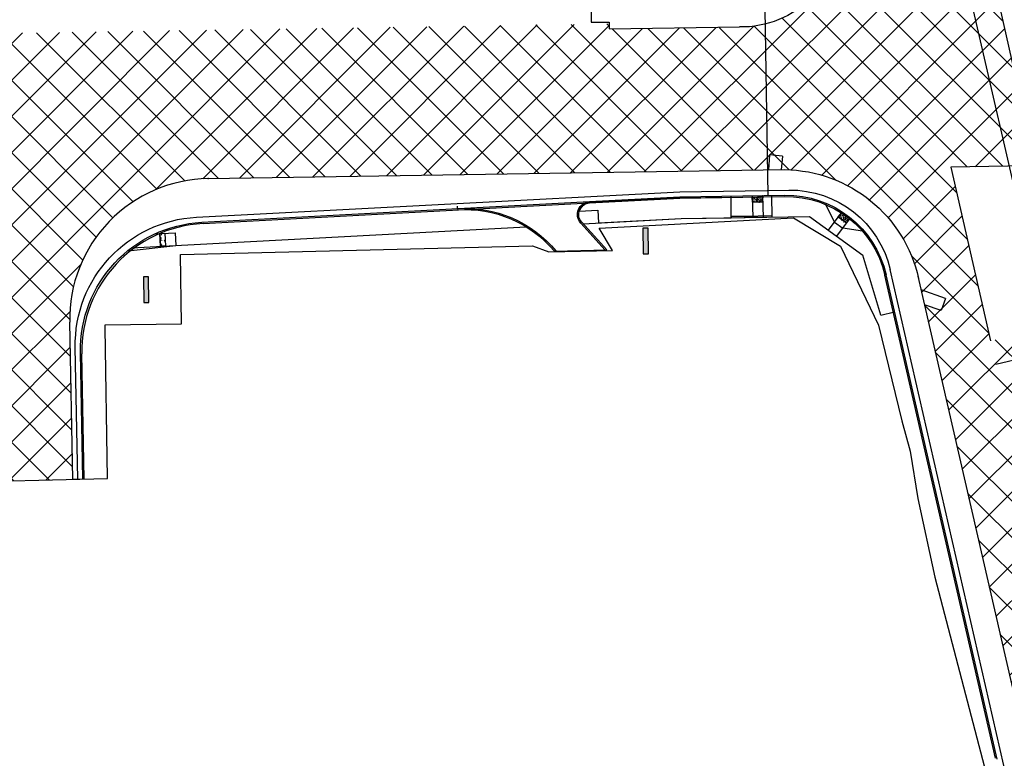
# Model space of a CAD drawing. Header units: feet. Extents: x 2474618 to 2487557, y 495207 to 504443.
# Tile 49 of 158: x 2477404 to 2477789, y 499811 to 500099. Entities that reach past the tile are written whole.
import ezdxf

# ---------------------------------------------------------------- set-up
doc = ezdxf.new("R2010")
doc.units = ezdxf.units.FT
doc.header["$MEASUREMENT"] = 0
doc.linetypes.add('constlimit', pattern=[0])
doc.linetypes.add('rr2', pattern=[0])
doc.layers.add('_CIVIL_CONSTRUCTION (Construction)', color=7, linetype='Continuous', lineweight=0)
for name, color, linetype in [('BR_P_Gen_Hatch', 253, 'Continuous'), ('PV_P_Curb', 120, 'Continuous'), ('PV_P_Curb_Ramp', 120, 'Continuous'), ('PV_P_EOP', 7, 'Continuous'), ('PV_P_Saw_Cut_Line', 62, 'Continuous'), ('PV_P_Walk', 231, 'Continuous'), ('RD_P_Cells', 7, 'Continuous'), ('RD_P_RR_2', 6, 'rr2'), ('RW_P_Const_Limits', 120, 'constlimit'), ('SN_P_Signs', 120, 'Continuous')]:
    doc.layers.add(name, color=color, linetype=linetype)

msp = doc.modelspace()

# ---------------------------------------------------------------- hatches: boundary and pattern name
at = {"layer": 'BR_P_Gen_Hatch', "transparency": 33554508}
h = msp.add_hatch(dxfattribs=at)
h.set_pattern_fill('CROSSHATCH', color=256, scale=0.01, style=0, pattern_type=2)
h.set_pattern_definition([(315, (49541671.841, 9995975.186), (7.0710678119, 7.0710678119), []), (45, (49541671.841, 9995975.186), (-7.0710678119, 7.0710678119), [])])
edge = h.paths.add_edge_path(flags=17)
edge.add_line((2477179.0892, 500092.7061), (2477179.2106, 500090.9326))
edge.add_line((2477179.2106, 500090.9326), (2477180.3597, 500090.9186))
edge.add_line((2477180.3597, 500090.9186), (2477214.6515, 500091.3367))
edge.add_line((2477214.6515, 500091.3367), (2477264.7707, 500092.2851))
edge.add_line((2477264.7707, 500092.2851), (2477314.7329, 500092.8826))
edge.add_line((2477314.7329, 500092.8826), (2477325.9368, 500093.0081))
edge.add_line((2477325.9368, 500093.0081), (2477325.9697, 500090.873))
edge.add_line((2477325.9697, 500090.873), (2477352.0578, 500091.2755))
edge.add_line((2477352.0578, 500091.2755), (2477352.0266, 500093.3002))
edge.add_line((2477352.0266, 500093.3002), (2477356.4614, 500093.3499))
edge.add_line((2477356.4614, 500093.3499), (2477634.4763, 500097.6398))
edge.add_line((2477634.4763, 500097.6398), (2477634.5072, 500095.6339))
edge.add_line((2477634.5072, 500095.6339), (2477685.3023, 500096.4177))
edge.add_arc((2477686.1164, 500134.8607), 38.4516, 268.786941, 362.847608)
edge.add_line((2477724.5204, 500136.7709), (2477722.6647, 500144.8749))
edge.add_line((2477722.6647, 500144.8749), (2477721.6949, 500144.6298))
edge.add_line((2477721.6949, 500144.6298), (2477628.0161, 500553.7209))
edge.add_line((2477628.0161, 500553.7209), (2477611.1915, 500625.3747))
edge.add_line((2477611.1915, 500625.3747), (2477625.6978, 500628.6023))
edge.add_line((2477625.6978, 500628.6023), (2477618.7392, 500659.8781))
edge.add_line((2477618.7392, 500659.8781), (2477633.7462, 500662.7851))
edge.add_line((2477633.7462, 500662.7851), (2477672.7437, 500461.4671))
edge.add_line((2477672.7437, 500461.4671), (2477743.6436, 500151.8504))
edge.add_arc((2477792.3821, 500163.0111), 50, 192.897929, 233.549493)
edge.add_line((2477762.6757, 500122.7926), (2477786.6996, 500105.0479))
edge.add_line((2477786.6996, 500105.0479), (2477800.917, 500042.1951))
edge.add_line((2477800.917, 500042.1951), (2477767.8405, 500041.6847))
edge.add_line((2477767.8405, 500041.6847), (2477783.3966, 499973.7762))
edge.add_line((2477783.3966, 499973.7762), (2477796.2692, 499977.1435))
edge.add_line((2477796.2692, 499977.1435), (2477796.061, 499973.9224))
edge.add_line((2477796.061, 499973.9224), (2477796.1527, 499973.0784))
edge.add_line((2477796.1527, 499973.0784), (2477796.525, 499970.5269))
edge.add_line((2477796.525, 499970.5269), (2477797.0131, 499967.6646))
edge.add_line((2477797.0131, 499967.6646), (2477803.1151, 499941.1471))
edge.add_line((2477803.1151, 499941.1471), (2477805.7422, 499928.4721))
edge.add_line((2477805.7422, 499928.4721), (2477828.5676, 499830.0719))
edge.add_line((2477828.5676, 499830.0719), (2477839.6522, 499781.6995))
edge.add_line((2477839.6522, 499781.6995), (2477841.6197, 499773.1792))
edge.add_line((2477841.6197, 499773.1792), (2477842.3491, 499770.3244))
edge.add_line((2477842.3491, 499770.3244), (2477842.7087, 499770.3632))
edge.add_line((2477842.7087, 499770.3632), (2477851.156, 499733.622))
edge.add_line((2477851.156, 499733.622), (2477861.8182, 499685.7787))
edge.add_line((2477861.8182, 499685.7787), (2477873.4055, 499636.2962))
edge.add_line((2477873.4055, 499636.2962), (2477884.6641, 499587.8681))
edge.add_line((2477884.6641, 499587.8681), (2477896.347, 499539.9104))
edge.add_line((2477896.347, 499539.9104), (2477896.9299, 499538.1052))
edge.add_line((2477896.9299, 499538.1052), (2477907.3093, 499490.773))
edge.add_line((2477907.3093, 499490.773), (2477918.4684, 499443.2154))
edge.add_line((2477918.4684, 499443.2154), (2477930.0798, 499393.9713))
edge.add_line((2477930.0798, 499393.9713), (2477941.7733, 499344.9794))
edge.add_line((2477941.7733, 499344.9794), (2477950.8541, 499303.7283))
edge.add_line((2477950.8541, 499303.7283), (2477917.2714, 499296.4445))
edge.add_line((2477917.2714, 499296.4445), (2477904.3705, 499350.773))
edge.add_line((2477904.3705, 499350.773), (2477882.2682, 499448.2788))
edge.add_line((2477882.2682, 499448.2788), (2477870.7277, 499496.9288))
edge.add_line((2477870.7277, 499496.9288), (2477851.2683, 499578.963))
edge.add_line((2477851.2683, 499578.963), (2477791.9281, 499838.0524))
edge.add_line((2477791.9281, 499838.0524), (2477755.2372, 499998.1768))
edge.add_arc((2477702.3627, 499986.5498), 54.1377, 12.401841, 89.337384)
edge.add_line((2477702.9888, 500040.684), (2477477.9068, 500037.2108))
edge.add_arc((2477478.7553, 499982.2173), 55, 90.884042, 181.118203)
edge.add_line((2477423.7658, 499981.144), (2477424.9659, 499919.6626))
edge.add_line((2477424.9659, 499919.6626), (2477384.7372, 499918.7062))
edge.add_line((2477384.7372, 499918.7062), (2477383.6979, 499971.9515))
edge.add_arc((2477331.7078, 499970.9367), 52, 1.118203, 90.87514)
edge.add_line((2477330.9136, 500022.9307), (2477263.3503, 500021.8986))
edge.add_line((2477263.3503, 500021.8986), (2477263.3833, 500019.7382))
edge.add_line((2477263.3833, 500019.7382), (2477215.6351, 500019.0222))
edge.add_line((2477215.6351, 500019.0222), (2477165.7017, 500018.2581))
edge.add_line((2477165.7017, 500018.2581), (2477115.6578, 500017.4138))
edge.add_line((2477115.6578, 500017.4138), (2477065.5514, 500016.6241))
edge.add_line((2477065.5514, 500016.6241), (2477015.6517, 500015.8647))
edge.add_line((2477015.6517, 500015.8647), (2476965.8352, 500015.1422))
edge.add_line((2476965.8352, 500015.1422), (2476915.7272, 500014.3156))
edge.add_line((2476915.7272, 500014.3156), (2476865.7105, 500013.5355))
edge.add_line((2476865.7105, 500013.5355), (2476815.6265, 500012.8723))
edge.add_line((2476815.6265, 500012.8723), (2476765.5426, 500012.1129))
edge.add_line((2476765.5426, 500012.1129), (2476715.9648, 500011.0957))
edge.add_line((2476715.9648, 500011.0957), (2476665.7046, 500010.2034))
edge.add_line((2476665.7046, 500010.2034), (2476615.7921, 500009.6907))
edge.add_line((2476615.7921, 500009.6907), (2476565.8026, 500008.8113))
edge.add_line((2476565.8026, 500008.8113), (2476516.2169, 500008.0679))
edge.add_line((2476516.2169, 500008.0679), (2476499.0918, 500007.6995))
edge.add_line((2476499.0918, 500007.6995), (2476428.8545, 500006.5154))
edge.add_line((2476428.8545, 500006.5154), (2476428.8061, 500004.833))
edge.add_spline(control_points=[(2476428.8061, 500004.833), (2476426.4042, 500004.8658), (2476421.348, 500004.6235), (2476413.4462, 500003.5072), (2476405.5927, 500000.5047), (2476400.7661, 499997.6228), (2476398.4916, 499995.9626)], knot_values=[0, 0, 0, 0, 0.223171, 0.47356051, 0.7405326, 1, 1, 1, 1], degree=3, periodic=0)
edge.add_line((2476398.4916, 499995.9626), (2476398.2487, 499995.8492))
edge.add_spline(control_points=[(2476398.2487, 499995.8492), (2476397.1681, 499995.0584), (2476395.1948, 499993.4742), (2476389.0164, 499987.7383), (2476382.2662, 499975.6452), (2476378.5868, 499964.0333), (2476377.949, 499957.5534)], knot_values=[0, 0, 0, 0, 0.09022161, 0.17110681, 0.5681344, 1, 1, 1, 1], degree=3, periodic=0)
edge.add_line((2476377.949, 499957.5534), (2476353.7081, 499956.9684))
edge.add_line((2476353.7081, 499956.9684), (2476359.239, 499975.1806))
edge.add_arc((2476428.1321, 499954.2582), 72, 153.624297, 163.106735, ccw=False)
edge.add_arc((2476361.8355, 499987.1331), 2, 333.624297, 451.141738)
edge.add_line((2476361.7956, 499989.1327), (2476342.5296, 499988.7487))
edge.add_arc((2476342.5695, 499986.7491), 2, 91.141738, 208.047348)
edge.add_arc((2476277.2601, 499951.9542), 72, 11.905106, 28.047348, ccw=False)
edge.add_line((2476347.7114, 499966.8072), (2476349.8055, 499956.8742))
edge.add_line((2476349.8055, 499956.8742), (2476326.2448, 499956.3056))
edge.add_ellipse((2476251.5978, 499938.5523), major_axis=(-46.8232, 60.9395), ratio=0.99809924, start_angle=245.88164, end_angle=273.651003)
edge.add_line((2476309.3164, 499989.0723), (2476308.5788, 499989.6417))
edge.add_line((2476308.5788, 499989.6417), (2476305.036, 499992.8928))
edge.add_line((2476305.036, 499992.8928), (2476301.8805, 499995.0112))
edge.add_spline(control_points=[(2476301.8805, 499995.0112), (2476297.9514, 499997.3612), (2476289.861, 500001.0076), (2476280.5725, 500002.1411), (2476275.8352, 500002.4201), (2476275.5161, 500002.4367)], knot_values=[0, 0, 0, 0, 0.48467063, 0.96532742, 1, 1, 1, 1], degree=3, periodic=0)
edge.add_line((2476275.5161, 500002.4367), (2476275.0019, 500003.3437))
edge.add_line((2476275.0019, 500003.3437), (2476273.5057, 500003.8452))
edge.add_line((2476273.5057, 500003.8452), (2476266.0597, 500004.0502))
edge.add_line((2476266.0597, 500004.0502), (2476240.9985, 500003.8259))
edge.add_line((2476240.9985, 500003.8259), (2476215.9325, 500003.5135))
edge.add_line((2476215.9325, 500003.5135), (2476190.5205, 500003.0474))
edge.add_line((2476190.5205, 500003.0474), (2476165.7989, 500002.759))
edge.add_line((2476165.7989, 500002.759), (2476140.9427, 500002.3665))
edge.add_line((2476140.9427, 500002.3665), (2476116.0305, 500002.0461))
edge.add_line((2476116.0305, 500002.0461), (2476090.8603, 500001.5736))
edge.add_line((2476090.8603, 500001.5736), (2476065.9914, 500001.258))
edge.add_line((2476065.9914, 500001.258), (2476041.0231, 500000.8335))
edge.add_line((2476041.0231, 500000.8335), (2476015.9154, 500000.4314))
edge.add_line((2476015.9154, 500000.4314), (2475990.9952, 500000.0805))
edge.add_line((2475990.9952, 500000.0805), (2475940.9881, 499999.318))
edge.add_line((2475940.9881, 499999.318), (2475918.3795, 499998.8102))
edge.add_line((2475918.3795, 499998.8102), (2475890.9746, 499998.5122))
edge.add_line((2475890.9746, 499998.5122), (2475871.4034, 499998.155))
edge.add_line((2475871.4034, 499998.155), (2475871.2604, 500007.4186))
edge.add_line((2475871.2604, 500007.4186), (2475763.4205, 500005.7545))
edge.add_line((2475763.4205, 500005.7545), (2475762.2939, 500078.7662))
edge.add_line((2475762.2939, 500078.7662), (2475764.6737, 500078.8045))
edge.add_line((2475764.6737, 500078.8045), (2475789.9048, 500079.2531))
edge.add_line((2475789.9048, 500079.2531), (2475814.4662, 500079.4709))
edge.add_line((2475814.4662, 500079.4709), (2475839.4409, 500079.9627))
edge.add_line((2475839.4409, 500079.9627), (2475864.5918, 500080.2655))
edge.add_line((2475864.5918, 500080.2655), (2475889.5825, 500080.5298))
edge.add_line((2475889.5825, 500080.5298), (2475914.5989, 500080.9592))
edge.add_line((2475914.5989, 500080.9592), (2475939.5832, 500081.1802))
edge.add_line((2475939.5832, 500081.1802), (2475964.6428, 500081.0825))
edge.add_line((2475964.6428, 500081.0825), (2475989.5758, 500079.8794))
edge.add_line((2475989.5758, 500079.8794), (2476014.6515, 500078.5466))
edge.add_line((2476014.6515, 500078.5466), (2476039.6278, 500077.1977))
edge.add_line((2476039.6278, 500077.1977), (2476064.673, 500076.0715))
edge.add_line((2476064.673, 500076.0715), (2476089.7101, 500074.9566))
edge.add_line((2476089.7101, 500074.9566), (2476104.3601, 500074.4151))
edge.add_line((2476104.3601, 500074.4151), (2476114.632, 500074.2693))
edge.add_line((2476114.632, 500074.2693), (2476139.6659, 500074.6138))
edge.add_line((2476139.6659, 500074.6138), (2476164.5654, 500075.1712))
edge.add_line((2476164.5654, 500075.1712), (2476189.7291, 500075.6646))
edge.add_line((2476189.7291, 500075.6646), (2476214.747, 500076.0844))
edge.add_line((2476214.747, 500076.0844), (2476239.733, 500076.5746))
edge.add_line((2476239.733, 500076.5746), (2476264.7493, 500076.8389))
edge.add_line((2476264.7493, 500076.8389), (2476289.692, 500077.1929))
edge.add_line((2476289.692, 500077.1929), (2476314.7692, 500077.5614))
edge.add_line((2476314.7692, 500077.5614), (2476339.5741, 500077.8065))
edge.add_line((2476339.5741, 500077.8065), (2476364.5488, 500078.428))
edge.add_line((2476364.5488, 500078.428), (2476389.6709, 500078.7388))
edge.add_line((2476389.6709, 500078.7388), (2476414.668, 500078.9086))
edge.add_line((2476414.668, 500078.9086), (2476439.6171, 500079.1217))
edge.add_line((2476439.6171, 500079.1217), (2476464.5838, 500079.5302))
edge.add_line((2476464.5838, 500079.5302), (2476489.3342, 500080.0989))
edge.add_line((2476489.3342, 500080.0989), (2476514.8071, 500080.6051))
edge.add_line((2476514.8071, 500080.6051), (2476554.9877, 500081.4526))
edge.add_line((2476554.9877, 500081.4526), (2476564.6845, 500082.268))
edge.add_line((2476564.6845, 500082.268), (2476615.092, 500083.6344))
edge.add_line((2476615.092, 500083.6344), (2476650.449, 500083.1451))
edge.add_line((2476650.449, 500083.1451), (2476654.3403, 500082.8671))
edge.add_line((2476654.3403, 500082.8671), (2476715.6087, 500083.8259))
edge.add_line((2476715.6087, 500083.8259), (2476764.6471, 500084.6213))
edge.add_line((2476764.6471, 500084.6213), (2476815.0578, 500085.0025))
edge.add_line((2476815.0578, 500085.0025), (2476864.8807, 500085.8035))
edge.add_line((2476864.8807, 500085.8035), (2476914.7196, 500086.6461))
edge.add_line((2476914.7196, 500086.6461), (2476964.8292, 500087.3606))
edge.add_line((2476964.8292, 500087.3606), (2477000.0728, 500088.04))
edge.add_line((2477000.0728, 500088.04), (2477064.6783, 500089.0026))
edge.add_line((2477064.6783, 500089.0026), (2477085.1275, 500089.653))
edge.add_line((2477085.1275, 500089.653), (2477085.8472, 500091.4286))
edge.add_arc((2477087.0772, 500125.7255), 34.3189, 267.945999, 278.027317)
edge.add_line((2477091.8697, 500091.7428), (2477176.1228, 500092.8625))
edge.add_spline(control_points=[(2477176.1228, 500092.8625), (2477177.1016, 500092.7749), (2477178.09, 500092.7225), (2477179.0892, 500092.7061)], knot_values=[0, 0, 0, 0, 1, 1, 1, 1], degree=3, periodic=0)
at = {"layer": 'PV_P_Curb_Ramp', "linetype": 'Continuous', "lineweight": 0}
h = msp.add_hatch(dxfattribs=at)
h.set_pattern_fill('TDOMEP', scale=0.1, style=0, pattern_type=2)
h.set_pattern_definition([(62.851087, (49554046.46317, 10000579.06937), (2.12607718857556, 4.47484538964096), [0.08452, -16.27196]), (94.965918, (49554046.50174, 10000579.14458), (-0.04453824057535, 2.2151535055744), [0.084254, -16.56964]), (128.02174, (49554046.49445, 10000579.22852), (-5.6937680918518, 7.6416923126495), [0.084514, -10.993492]), (160.595798, (49554046.44239, 10000579.2951), (-3.34499856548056, 1.0407691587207), [0.084474, -18.845632]), (193.68065, (49554046.36271, 10000579.32316), (-14.33169140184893, -3.61222878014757), [0.084562, -20.342272]), (226.151843, (49554046.2806, 10000579.3032), (-2.21515260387, -0.044538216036), [0.084352, -1.482314]), (258.623, (49554046, 10000580), (3.03324157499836, 14.46530811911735), [0.084378, -20.3424]), (291.708, (49554046, 10000580), (-5.82741300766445, 14.28714813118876), [0.084604, -18.8455]), (324.281945, (49554046.23676, 10000579.081), (-7.8643834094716, 5.3820005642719), [0.08451, -10.993496]), (357.338, (49554046, 10000580), (-2.2151593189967, -0.04454691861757), [0.084552, -16.56934]), (29.453, (49554046, 10000580), (-9.8568066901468, -5.73837573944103), [0.084328, -16.27216]), (62.851087, (49554047.00583, 10000579.6343), (2.12607718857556, 4.47484538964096), [0.08452, -16.27196]), (94.965918, (49554047.0444, 10000579.7095), (-0.04453824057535, 2.2151535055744), [0.084254, -16.56964]), (128.02174, (49554047.0371, 10000579.79344), (-5.6937680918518, 7.6416923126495), [0.084514, -10.993492]), (160.595798, (49554046.98504, 10000579.86002), (-3.34499856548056, 1.0407691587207), [0.084474, -18.845632]), (193.68065, (49554046.90537, 10000579.88808), (-14.33169140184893, -3.61222878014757), [0.084562, -20.342272]), (226.151843, (49554046.8232, 10000579.8681), (-2.21515260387, -0.044538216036), [0.084352, -1.482314]), (258.623, (49554046, 10000580), (3.03324157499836, 14.46530811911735), [0.084378, -20.3424]), (291.708, (49554046, 10000580), (-5.82741300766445, 14.28714813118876), [0.084604, -18.8455]), (324.281945, (49554046.77942, 10000579.64593), (-7.8643834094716, 5.3820005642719), [0.08451, -10.993496]), (357.338, (49554046, 10000580), (-2.2151593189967, -0.04454691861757), [0.084552, -16.56934]), (29.453, (49554046, 10000580), (-9.8568066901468, -5.73837573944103), [0.084328, -16.27216]), (62.851087, (49554047.0281, 10000578.52672), (2.12607718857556, 4.47484538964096), [0.08452, -16.27196]), (94.965918, (49554047.06666, 10000578.60192), (-0.04453824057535, 2.2151535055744), [0.084254, -16.56964]), (128.02174, (49554047.05937, 10000578.68586), (-5.6937680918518, 7.6416923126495), [0.084514, -10.993492]), (160.595798, (49554047.00731, 10000578.75244), (-3.34499856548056, 1.0407691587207), [0.084474, -18.845632]), (193.68065, (49554046.92764, 10000578.7805), (-14.33169140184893, -3.61222878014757), [0.084562, -20.342272]), (226.151843, (49554046.8455, 10000578.7605), (-2.21515260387, -0.044538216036), [0.084352, -1.482314]), (258.623, (49554046, 10000578), (3.03324157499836, 14.46530811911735), [0.084378, -20.3424]), (291.708, (49554046, 10000578), (-5.82741300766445, 14.28714813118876), [0.084604, -18.8455]), (324.281945, (49554046.80169, 10000578.53835), (-7.8643834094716, 5.3820005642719), [0.08451, -10.993496]), (357.338, (49554046, 10000578), (-2.2151593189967, -0.04454691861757), [0.084552, -16.56934]), (29.453, (49554046, 10000578), (-9.8568066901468, -5.73837573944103), [0.084328, -16.27216]), (62.851087, (49554047.57075, 10000579.09164), (2.12607718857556, 4.47484538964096), [0.08452, -16.27196]), (94.965918, (49554047.60932, 10000579.16685), (-0.04453824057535, 2.2151535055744), [0.084254, -16.56964]), (128.02174, (49554047.60202, 10000579.25078), (-5.6937680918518, 7.6416923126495), [0.084514, -10.993492]), (160.595798, (49554047.54997, 10000579.31736), (-3.34499856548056, 1.0407691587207), [0.084474, -18.845632]), (193.68065, (49554047.47029, 10000579.34543), (-14.33169140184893, -3.61222878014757), [0.084562, -20.342272]), (226.151843, (49554047.3881, 10000579.3254), (-2.21515260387, -0.044538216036), [0.084352, -1.482314]), (258.623, (49554048, 10000580), (3.03324157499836, 14.46530811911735), [0.084378, -20.3424]), (291.708, (49554048, 10000580), (-5.82741300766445, 14.28714813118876), [0.084604, -18.8455]), (324.281945, (49554047.34434, 10000579.10327), (-7.8643834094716, 5.3820005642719), [0.08451, -10.993496]), (357.338, (49554048, 10000580), (-2.2151593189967, -0.04454691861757), [0.084552, -16.56934]), (29.453, (49554048, 10000580), (-9.8568066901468, -5.73837573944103), [0.084328, -16.27216]), (72.716894, (49554046.9457, 10000579.692), (-0.04453759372, 2.215153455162), [0.057852, -3.445322]), (122.115599, (49554046.9629, 10000579.74726), (-2.3042302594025, 4.385768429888), [0.057186, -6.402346]), (174.811651, (49554046.93251, 10000579.7957), (-7.7753072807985, 0.9516928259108), [0.058356, -9.973206]), (226.151843, (49554046.8744, 10000579.801), (-2.21515260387, -0.044538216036), [0.058084, -1.508582]), (277.492034, (49554046.83416, 10000579.75908), (-0.0445384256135, 2.2151534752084), [0.057998, -9.973564]), (328.68065, (49554046.84172, 10000579.70158), (-6.7345367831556, 4.2966922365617), [0.058012, -14.38594]), (21.708, (49554046, 10000580), (-3.3004654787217, -1.17439323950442), [0.058214, -18.8719]), (72.716894, (49554047.51065, 10000579.1494), (-0.04453759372, 2.215153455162), [0.057852, -3.445322]), (122.115599, (49554047.52784, 10000579.2046), (-2.3042302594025, 4.385768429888), [0.057186, -6.402346]), (174.811651, (49554047.49744, 10000579.25304), (-7.7753072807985, 0.9516928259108), [0.058356, -9.973206]), (226.151843, (49554047.4393, 10000579.2583), (-2.21515260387, -0.044538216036), [0.058084, -1.508582]), (277.492034, (49554047.39908, 10000579.21643), (-0.0445384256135, 2.2151534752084), [0.057998, -9.973564]), (328.68065, (49554047.40664, 10000579.15893), (-6.7345367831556, 4.2966922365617), [0.058012, -14.38594]), (21.708, (49554048, 10000580), (-3.3004654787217, -1.17439323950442), [0.058214, -18.8719]), (72.716894, (49554046.968, 10000578.58445), (-0.04453759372, 2.215153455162), [0.057852, -3.445322]), (122.115599, (49554046.9852, 10000578.6397), (-2.3042302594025, 4.385768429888), [0.057186, -6.402346]), (174.811651, (49554046.95478, 10000578.68812), (-7.7753072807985, 0.9516928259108), [0.058356, -9.973206]), (226.151843, (49554046.8967, 10000578.6934), (-2.21515260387, -0.044538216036), [0.058084, -1.508582]), (277.492034, (49554046.85643, 10000578.6515), (-0.0445384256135, 2.2151534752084), [0.057998, -9.973564]), (328.68065, (49554046.86399, 10000578.594), (-6.7345367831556, 4.2966922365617), [0.058012, -14.38594]), (21.708, (49554046, 10000578), (-3.3004654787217, -1.17439323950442), [0.058214, -18.8719]), (72.716894, (49554046.4031, 10000579.1271), (-0.04453759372, 2.215153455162), [0.057852, -3.445322]), (122.115599, (49554046.42026, 10000579.18234), (-2.3042302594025, 4.385768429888), [0.057186, -6.402346]), (174.811651, (49554046.38986, 10000579.23077), (-7.7753072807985, 0.9516928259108), [0.058356, -9.973206]), (226.151843, (49554046.3317, 10000579.236), (-2.21515260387, -0.044538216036), [0.058084, -1.508582]), (277.492034, (49554046.2915, 10000579.19416), (-0.0445384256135, 2.2151534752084), [0.057998, -9.973564]), (328.68065, (49554046.29907, 10000579.13666), (-6.7345367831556, 4.2966922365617), [0.058012, -14.38594]), (21.708, (49554046, 10000580), (-3.3004654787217, -1.17439323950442), [0.058214, -18.8719])])
h.paths.add_polyline_path([(2477694.3455, 500030.0493), (2477694.3809, 500028.0455, -0.00104169), (2477690.3814, 500027.9791), (2477690.3462, 500029.9788, 0.00206989)])
h = msp.add_hatch(dxfattribs=at)
h.set_pattern_fill('TDOMEP', scale=0.1, style=0, pattern_type=2)
h.set_pattern_definition([(25.350372, (49554680.65779, 10000267.00115), (4.41087186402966, 2.25580470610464), [0.08452, -16.27196]), (57.465202, (49554680.73417, 10000267.03734), (1.31318775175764, 1.78449618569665), [0.084254, -16.56964]), (90.521025, (49554680.77948, 10000267.10837), (0.1349165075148, 9.5287068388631), [0.084514, -10.993492]), (123.095082, (49554680.77871, 10000267.19288), (-2.0201498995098, 2.86202904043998), [0.084474, -18.845632]), (156.18, (49554680, 10000268), (-13.56901799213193, 5.8589627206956), [0.084562, -20.3422]), (188.651127, (49554680.6552, 10000267.2978), (-1.784495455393, 1.313187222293), [0.084352, -1.482314]), (221.122, (49554680, 10000268), (11.21252204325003, 9.62938434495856), [0.084378, -20.3424]), (254.207173, (49554680.50828, 10000267.22962), (4.07447976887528, 14.88219445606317), [0.084604, -18.8455]), (286.78123, (49554680.48525, 10000267.1482), (-2.9627674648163, 9.0573983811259), [0.08451, -10.993496]), (319.837, (49554680, 10000268), (-1.7844995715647, 1.3131932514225), [0.084552, -16.56934]), (351.952, (49554680, 10000268), (-11.3132070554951, 1.4480816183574), [0.084328, -16.27216]), (25.350372, (49554681.43221, 10000267.11898), (4.41087186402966, 2.25580470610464), [0.08452, -16.27196]), (57.465202, (49554681.50859, 10000267.15516), (1.31318775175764, 1.78449618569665), [0.084254, -16.56964]), (90.521025, (49554681.5539, 10000267.2262), (0.1349165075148, 9.5287068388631), [0.084514, -10.993492]), (123.095082, (49554681.55314, 10000267.31071), (-2.0201498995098, 2.86202904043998), [0.084474, -18.845632]), (156.18, (49554682, 10000268), (-13.56901799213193, 5.8589627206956), [0.084562, -20.3422]), (188.651127, (49554681.4297, 10000267.4156), (-1.784495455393, 1.313187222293), [0.084352, -1.482314]), (221.12232, (49554681.34626, 10000267.40294), (11.2124652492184, 9.62944433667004), [0.084378, -20.342456]), (254.207, (49554682, 10000268), (4.07452688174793, 14.88218985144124), [0.084604, -18.8455]), (286.78123, (49554681.25967, 10000267.26604), (-2.9627674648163, 9.0573983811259), [0.08451, -10.993496]), (319.837, (49554682, 10000268), (-1.7844995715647, 1.3131932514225), [0.084552, -16.56934]), (351.952, (49554682, 10000268), (-11.3132070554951, 1.4480816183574), [0.084328, -16.27216]), (25.350372, (49554680.77562, 10000266.22673), (4.41087186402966, 2.25580470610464), [0.08452, -16.27196]), (57.465202, (49554680.852, 10000266.26292), (1.31318775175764, 1.78449618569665), [0.084254, -16.56964]), (90.521025, (49554680.8973, 10000266.33395), (0.1349165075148, 9.5287068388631), [0.084514, -10.993492]), (123.095082, (49554680.89654, 10000266.41846), (-2.0201498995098, 2.86202904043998), [0.084474, -18.845632]), (156.18, (49554680, 10000266), (-13.56901799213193, 5.8589627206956), [0.084562, -20.3422]), (188.651127, (49554680.773, 10000266.5234), (-1.784495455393, 1.313187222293), [0.084352, -1.482314]), (221.122, (49554680, 10000266), (11.21252204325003, 9.62938434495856), [0.084378, -20.3424]), (254.207173, (49554680.6261, 10000266.4552), (4.07447976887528, 14.88219445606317), [0.084604, -18.8455]), (286.78123, (49554680.60308, 10000266.37379), (-2.9627674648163, 9.0573983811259), [0.08451, -10.993496]), (319.837, (49554680, 10000266), (-1.7844995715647, 1.3131932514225), [0.084552, -16.56934]), (351.952, (49554680, 10000266), (-11.3132070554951, 1.4480816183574), [0.084328, -16.27216]), (25.350372, (49554681.55004, 10000266.34456), (4.41087186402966, 2.25580470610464), [0.08452, -16.27196]), (57.465202, (49554681.62642, 10000266.38074), (1.31318775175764, 1.78449618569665), [0.084254, -16.56964]), (90.521025, (49554681.67173, 10000266.45178), (0.1349165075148, 9.5287068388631), [0.084514, -10.993492]), (123.095082, (49554681.67096, 10000266.53629), (-2.0201498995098, 2.86202904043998), [0.084474, -18.845632]), (156.18, (49554682, 10000266), (-13.56901799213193, 5.8589627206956), [0.084562, -20.3422]), (188.651127, (49554681.5475, 10000266.6412), (-1.784495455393, 1.313187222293), [0.084352, -1.482314]), (221.12232, (49554681.46409, 10000266.62852), (11.2124652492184, 9.62944433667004), [0.084378, -20.342456]), (254.207, (49554682, 10000266), (4.07452688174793, 14.88218985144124), [0.084604, -18.8455]), (286.78123, (49554681.3775, 10000266.49162), (-2.9627674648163, 9.0573983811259), [0.08451, -10.993496]), (319.837, (49554682, 10000266), (-1.7844995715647, 1.3131932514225), [0.084552, -16.56934]), (351.952, (49554682, 10000266), (-11.3132070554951, 1.4480816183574), [0.084328, -16.27216]), (35.216178, (49554681.4197, 10000267.20136), (1.313188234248, 1.784495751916), [0.057852, -3.445322]), (84.614884, (49554681.46694, 10000267.23472), (0.8418788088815, 4.8821800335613), [0.057186, -6.402346]), (137.310936, (49554681.4723, 10000267.29166), (-5.5891436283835, 5.4884056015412), [0.058356, -9.973206]), (188.651127, (49554681.4294, 10000267.3312), (-1.784495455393, 1.313187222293), [0.058084, -1.508582]), (239.991319, (49554681.372, 10000267.32249), (1.3131875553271, 1.7844962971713), [0.057998, -9.973564]), (291.179935, (49554681.34298, 10000267.27226), (-2.72711304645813, 7.5085554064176), [0.058012, -14.38594]), (344.207173, (49554681.36394, 10000267.21817), (-3.33333736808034, 1.07753321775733), [0.058214, -18.871892]), (35.216178, (49554681.5375, 10000266.42694), (1.313188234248, 1.784495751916), [0.057852, -3.445322]), (84.614884, (49554681.58477, 10000266.4603), (0.8418788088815, 4.8821800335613), [0.057186, -6.402346]), (137.310936, (49554681.59013, 10000266.51724), (-5.5891436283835, 5.4884056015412), [0.058356, -9.973206]), (188.651127, (49554681.5472, 10000266.5568), (-1.784495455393, 1.313187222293), [0.058084, -1.508582]), (239.991319, (49554681.48981, 10000266.54807), (1.3131875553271, 1.7844962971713), [0.057998, -9.973564]), (291.179935, (49554681.4608, 10000266.49784), (-2.72711304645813, 7.5085554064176), [0.058012, -14.38594]), (344.207, (49554682, 10000266), (-3.33334181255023, 1.07754545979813), [0.058214, -18.8719]), (35.216178, (49554680.7631, 10000266.3091), (1.313188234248, 1.784495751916), [0.057852, -3.445322]), (84.614884, (49554680.81034, 10000266.34248), (0.8418788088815, 4.8821800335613), [0.057186, -6.402346]), (137.310936, (49554680.8157, 10000266.3994), (-5.5891436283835, 5.4884056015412), [0.058356, -9.973206]), (188.651127, (49554680.7728, 10000266.439), (-1.784495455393, 1.313187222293), [0.058084, -1.508582]), (239.991319, (49554680.7154, 10000266.43024), (1.3131875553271, 1.7844962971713), [0.057998, -9.973564]), (291.179935, (49554680.68639, 10000266.38002), (-2.72711304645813, 7.5085554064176), [0.058012, -14.38594]), (344.207, (49554680, 10000266), (-3.33334181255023, 1.07754545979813), [0.058214, -18.8719]), (35.216178, (49554680.64525, 10000267.08354), (1.313188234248, 1.784495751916), [0.057852, -3.445322]), (84.614884, (49554680.6925, 10000267.1169), (0.8418788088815, 4.8821800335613), [0.057186, -6.402346]), (137.310936, (49554680.69788, 10000267.17383), (-5.5891436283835, 5.4884056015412), [0.058356, -9.973206]), (188.651127, (49554680.655, 10000267.2134), (-1.784495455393, 1.313187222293), [0.058084, -1.508582]), (239.991319, (49554680.59757, 10000267.20466), (1.3131875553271, 1.7844962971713), [0.057998, -9.973564]), (291.179935, (49554680.56856, 10000267.15444), (-2.72711304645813, 7.5085554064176), [0.058012, -14.38594]), (344.207173, (49554680.58952, 10000267.10034), (-3.33333736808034, 1.07753321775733), [0.058214, -18.871892])])
h.paths.add_polyline_path([(2477728.3681, 500021.4764), (2477727.1786, 500019.8684, -0.00005585), (2477723.9378, 500022.2133), (2477725.1271, 500023.8211, -0.00850106)])
h = msp.add_hatch(dxfattribs=at)
h.set_pattern_fill('TDOMEP', style=0, pattern_type=2)
h.set_pattern_definition([(106.699244, (49549256.4342, 10000290.0102), (-7.833331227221, 23.499990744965), [0.4226, -81.3598]), (138.814075, (49549256.31276, 10000290.415), (-7.833340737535, 7.833339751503), [0.42128, -82.8482]), (171.869898, (49549255.9957, 10000290.6924), (-46.999993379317, 7.833331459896), [0.42258, -54.96746]), (204.443955, (49549255.5774, 10000290.75216), (-15.666662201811, -7.833332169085), [0.42236, -94.22816]), (237.528808, (49549255.1929, 10000290.5774), (-39.16666749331, -62.666670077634), [0.42282, -101.71136]), (270, (49549254.966, 10000290.221), (-7.83334, -7.83334), [0.42176, -7.41158]), (302.471192, (49549254.9659, 10000289.7989), (-39.16666749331, 62.666670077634), [0.42188, -101.71228]), (335.556045, (49549255.1924, 10000289.443), (-70.499998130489, 31.333332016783), [0.42302, -94.2275]), (8.130102, (49549255.5775, 10000289.2679), (-46.999993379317, -7.833331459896), [0.42254, -54.96748]), (41.185925, (49549255.9958, 10000289.3277), (-7.833340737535, -7.833339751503), [0.42276, -82.84672]), (73.300756, (49549256.31396, 10000289.6061), (-15.66666816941, -54.833341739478), [0.42164, -81.36076]), (106.699244, (49549256.4342, 10000293.9269), (-7.833331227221, 23.499990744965), [0.4226, -81.3598]), (138.814075, (49549256.31276, 10000294.33166), (-7.833340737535, 7.833339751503), [0.42128, -82.8482]), (171.869898, (49549255.9957, 10000294.6091), (-46.999993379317, 7.833331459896), [0.42258, -54.96746]), (204.443955, (49549255.5774, 10000294.66884), (-15.666662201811, -7.833332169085), [0.42236, -94.22816]), (237.528808, (49549255.1929, 10000294.49406), (-39.16666749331, -62.666670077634), [0.42282, -101.71136]), (270, (49549254.966, 10000294.137), (-7.83334, -7.83334), [0.42176, -7.41158]), (302.471192, (49549254.9659, 10000293.7156), (-39.16666749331, 62.666670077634), [0.42188, -101.71228]), (335.556045, (49549255.1924, 10000293.35966), (-70.499998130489, 31.333332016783), [0.42302, -94.2275]), (8.130102, (49549255.5775, 10000293.1846), (-46.999993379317, -7.833331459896), [0.42254, -54.96748]), (41.185925, (49549255.9958, 10000293.24436), (-7.833340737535, -7.833339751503), [0.42276, -82.84672]), (73.300756, (49549256.31396, 10000293.52276), (-15.66666816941, -54.833341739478), [0.42164, -81.36076]), (106.699244, (49549260.35086, 10000290.0102), (-7.833331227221, 23.499990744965), [0.4226, -81.3598]), (138.814075, (49549260.2294, 10000290.415), (-7.833340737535, 7.833339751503), [0.42128, -82.8482]), (171.869898, (49549259.9124, 10000290.6924), (-46.999993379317, 7.833331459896), [0.42258, -54.96746]), (204.443955, (49549259.49406, 10000290.75216), (-15.666662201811, -7.833332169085), [0.42236, -94.22816]), (237.528808, (49549259.10954, 10000290.5774), (-39.16666749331, -62.666670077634), [0.42282, -101.71136]), (270, (49549258.8825, 10000290.221), (-7.83334, -7.83334), [0.42176, -7.41158]), (302.471192, (49549258.88254, 10000289.7989), (-39.16666749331, 62.666670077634), [0.42188, -101.71228]), (335.556045, (49549259.10904, 10000289.443), (-70.499998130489, 31.333332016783), [0.42302, -94.2275]), (8.130102, (49549259.4942, 10000289.2679), (-46.999993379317, -7.833331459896), [0.42254, -54.96748]), (41.185925, (49549259.91246, 10000289.3277), (-7.833340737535, -7.833339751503), [0.42276, -82.84672]), (73.300756, (49549260.2306, 10000289.6061), (-15.66666816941, -54.833341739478), [0.42164, -81.36076]), (106.699244, (49549260.35086, 10000293.9269), (-7.833331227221, 23.499990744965), [0.4226, -81.3598]), (138.814075, (49549260.2294, 10000294.33166), (-7.833340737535, 7.833339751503), [0.42128, -82.8482]), (171.869898, (49549259.9124, 10000294.6091), (-46.999993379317, 7.833331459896), [0.42258, -54.96746]), (204.443955, (49549259.49406, 10000294.66884), (-15.666662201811, -7.833332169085), [0.42236, -94.22816]), (237.528808, (49549259.10954, 10000294.49406), (-39.16666749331, -62.666670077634), [0.42282, -101.71136]), (270, (49549258.8825, 10000294.137), (-7.83334, -7.83334), [0.42176, -7.41158]), (302.471192, (49549258.88254, 10000293.7156), (-39.16666749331, 62.666670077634), [0.42188, -101.71228]), (335.556045, (49549259.10904, 10000293.35966), (-70.499998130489, 31.333332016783), [0.42302, -94.2275]), (8.130102, (49549259.4942, 10000293.1846), (-46.999993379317, -7.833331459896), [0.42254, -54.96748]), (41.185925, (49549259.91246, 10000293.24436), (-7.833340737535, -7.833339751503), [0.42276, -82.84672]), (73.300756, (49549260.2306, 10000293.52276), (-15.66666816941, -54.833341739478), [0.42164, -81.36076]), (116.565051, (49549256.0175, 10000293.927), (-7.83333964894, 7.83333075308), [0.28926, -17.2266]), (165.963757, (49549255.8882, 10000294.1856), (-23.50000874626, 7.833334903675), [0.28594, -32.01174]), (218.659808, (49549255.6108, 10000294.255), (-31.33333685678, -23.500001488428), [0.29178, -49.86602]), (270, (49549255.383, 10000294.073), (-7.83334, -7.83334), [0.29042, -7.54292]), (321.340192, (49549255.3829, 10000293.7823), (-7.83334046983, 7.833340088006), [0.28998, -49.86782]), (12.528808, (49549255.6094, 10000293.6011), (-39.166664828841, -7.833333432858), [0.29006, -71.9297]), (65.556045, (49549255.8925, 10000293.664), (-7.833332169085, -15.666662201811), [0.29106, -94.35946]), (116.565051, (49549259.9342, 10000293.927), (-7.83333964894, 7.83333075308), [0.28926, -17.2266]), (165.963757, (49549259.8048, 10000294.1856), (-23.50000874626, 7.833334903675), [0.28594, -32.01174]), (218.659808, (49549259.5274, 10000294.255), (-31.33333685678, -23.500001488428), [0.29178, -49.86602]), (270, (49549259.2996, 10000294.073), (-7.83334, -7.83334), [0.29042, -7.54292]), (321.340192, (49549259.2996, 10000293.7823), (-7.83334046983, 7.833340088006), [0.28998, -49.86782]), (12.528808, (49549259.526, 10000293.6011), (-39.166664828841, -7.833333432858), [0.29006, -71.9297]), (65.556045, (49549259.8092, 10000293.664), (-7.833332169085, -15.666662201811), [0.29106, -94.35946]), (116.565051, (49549259.9342, 10000290.0102), (-7.83333964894, 7.83333075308), [0.28926, -17.2266]), (165.963757, (49549259.8048, 10000290.269), (-23.50000874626, 7.833334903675), [0.28594, -32.01174]), (218.659808, (49549259.5274, 10000290.3383), (-31.33333685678, -23.500001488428), [0.29178, -49.86602]), (270, (49549259.2996, 10000290.156), (-7.83334, -7.83334), [0.29042, -7.54292]), (321.340192, (49549259.2996, 10000289.8656), (-7.83334046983, 7.833340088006), [0.28998, -49.86782]), (12.528808, (49549259.526, 10000289.6844), (-39.166664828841, -7.833333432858), [0.29006, -71.9297]), (65.556045, (49549259.8092, 10000289.74736), (-7.833332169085, -15.666662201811), [0.29106, -94.35946]), (116.565051, (49549256.0175, 10000290.0102), (-7.83333964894, 7.83333075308), [0.28926, -17.2266]), (165.963757, (49549255.8882, 10000290.269), (-23.50000874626, 7.833334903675), [0.28594, -32.01174]), (218.659808, (49549255.6108, 10000290.3383), (-31.33333685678, -23.500001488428), [0.29178, -49.86602]), (270, (49549255.383, 10000290.156), (-7.83334, -7.83334), [0.29042, -7.54292]), (321.340192, (49549255.3829, 10000289.8656), (-7.83334046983, 7.833340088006), [0.28998, -49.86782]), (12.528808, (49549255.6094, 10000289.6844), (-39.166664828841, -7.833333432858), [0.29006, -71.9297]), (65.556045, (49549255.8925, 10000289.74736), (-7.833332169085, -15.666662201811), [0.29106, -94.35946])])
h.paths.add_polyline_path([(2477459.233, 500010.7461), (2477458.9673, 500015.7391), (2477460.9645, 500015.8453), (2477461.2302, 500010.8524)], flags=0)

# ---------------------------------------------------------------- linework, layer by layer
at = {"layer": '_CIVIL_CONSTRUCTION (Construction)', "color": 7, "linetype": 'Continuous', "lineweight": 0, "transparency": 33554559}
for centre in [(2477694.3321, 500030.5492), (2477694.3821, 500030.55), (2477697.8417, 500030.6033), (2477690.5552, 500025.7933), (2477690.5513, 500021.9924)]:
    msp.add_arc(centre, 0.05, 0, 359.999994, dxfattribs=at)
at = {"layer": 'BR_P_Gen_Hatch'}
msp.add_line((2477695.2741, 500103.4217), (2477696.4448, 500030.5818), dxfattribs=at)
at = {"layer": 'BR_P_Gen_Hatch', "transparency": 33554559}
msp.add_lwpolyline([(2477786.6996, 500105.0479), (2477800.917, 500042.1951)], dxfattribs=at)
at = {"layer": 'PV_P_Curb'}
for p, q in [((2477626.7982, 500028.1777), (2477662.08, 500030.0515)), ((2477626.827, 500027.6753), (2477662.0877, 500029.5516)), ((2477662.08, 500030.0515), (2477703.0059, 500030.683)), ((2477662.0877, 500029.5516), (2477703.0137, 500030.1831)), ((2477682.1429, 500022.3989), (2477682.0507, 500030.3597)), ((2477690.3323, 500030.4875), (2477690.5513, 500021.9924)), ((2477694.3321, 500030.5492), (2477694.5516, 500022.0536)), ((2477697.8417, 500030.6033), (2477698.0409, 500022.1041)), ((2477475.3379, 500020.1337), (2477626.7982, 500028.1777)), ((2477475.8425, 500019.6413), (2477626.827, 500027.6753)), ((2477575.1861, 500025.4715), (2477575.2704, 500026.4312)), ((2477687.134, 500022.4401), (2477682.1429, 500022.3989)), ((2477682.1429, 500022.3989), (2477682.1532, 500021.8637)), ((2477698.0332, 500022.607), (2477687.134, 500022.4401)), ((2477698.0408, 500022.1071), (2477687.1416, 500021.9401)), ((2477720.0729, 500016.9883), (2477725.4251, 500024.224)), ((2477632.8812, 500009.2906), (2477623.3539, 500019.8322)), ((2477633.5397, 500009.3077), (2477623.7276, 500020.1644)), ((2477722.4514, 500020.2038), (2477725.6965, 500017.8647)), ((2477785.3662, 499810.7126), (2477742.1261, 499999.5063)), ((2477785.9629, 499810.3469), (2477742.6135, 499999.6179)), ((2477428.9648, 499919.7576), (2477427.9992, 499969.2283)), ((2477429.4646, 499919.7695), (2477428.5089, 499968.7361))]:
    msp.add_line(p, q, dxfattribs=at)
at = {"layer": 'PV_P_Curb', "extrusion": (0, 0, -1)}
for centre, radius, start, end in [((-2477703.6231, 499990.6878), 40, 89.115958, 167.099844), ((-2477703.6231, 499990.6878), 39.5, 89.115958, 167.099844), ((-2477578.3408, 499979.9126), 45.6679, 86.038833, 140.743302), ((-2477578.3408, 499979.9126), 45.1679, 86.038833, 140.240415), ((-2477627.0634, 500023.1848), 5, 317.89319, 86.959903), ((-2477627.0661, 500023.1817), 4.5, 317.89319, 86.9541), ((-2477477.9896, 499970.2041), 50, 358.881797, 86.959903)]:
    msp.add_arc(centre, radius, start, end, dxfattribs=at)
at = {"layer": 'PV_P_Curb'}
msp.add_arc((2477478.4993, 499969.7119), 50, 93.0459, 181.118203, dxfattribs=at)
at = {"layer": 'PV_P_Curb_Ramp'}
for p, q in [((2477723.3135, 500014.6431), (2477728.6656, 500021.8787)), ((2477723.9378, 500022.2133), (2477727.1788, 500019.8686)), ((2477457.1209, 500015.6408), (2477464.9589, 500016.0579)), ((2477458.9673, 500015.7391), (2477459.233, 500010.7461)), ((2477460.9645, 500015.8453), (2477461.2302, 500010.8524)), ((2477464.9589, 500016.0579), (2477465.2245, 500011.065)), ((2477733.7408, 500017.0032), (2477733.3608, 500016.6782))]:
    msp.add_line(p, q, dxfattribs=at)
at = {"layer": 'PV_P_Curb_Ramp', "flags": 128}
for points in [[(2477694.3455, 500030.0493), (2477694.3809, 500028.0455, -0.00104169), (2477690.3814, 500027.9791), (2477690.3462, 500029.9788, 0.00206989)], [(2477728.3681, 500021.4764), (2477727.1786, 500019.8684, -0.00005585), (2477723.9378, 500022.2133), (2477725.1271, 500023.8211, -0.00850106)]]:
    msp.add_lwpolyline(points, format="xyb", close=True, dxfattribs=at)
for points in [[(2477719.1714, 500027.5459), (2477718.9836, 500027.0826), (2477722.4514, 500020.2038)], [(2477733.7408, 500017.0032), (2477733.3608, 500016.6782), (2477725.6965, 500017.8647)], [(2477446.5329, 500009.0689), (2477447.743, 500009.1333), (2477465.2245, 500011.065)]]:
    msp.add_lwpolyline(points, dxfattribs=at)
msp.add_lwpolyline([(2477459.233, 500010.7461), (2477458.9673, 500015.7391), (2477460.9645, 500015.8453), (2477461.2302, 500010.8524)], close=True, dxfattribs=at)
at = {"layer": 'PV_P_EOP'}
for p, q in [((2477473.319, 500022.1036), (2477662.0491, 500032.0513)), ((2477662.0491, 500032.0513), (2477704.594, 500032.7078)), ((2477613.063, 500008.8006), (2477633.5581, 500009.3081)), ((2477426.9653, 499919.7101), (2477425.9604, 499971.1971))]:
    msp.add_line(p, q, dxfattribs=at)
at = {"layer": 'PV_P_EOP', "flags": 128}
msp.add_lwpolyline([(2477854.0468, 499523.9226), (2477841.5413, 499576.6403), (2477744.2016, 500001.6427)], dxfattribs=at)
at = {"layer": 'PV_P_EOP', "extrusion": (0, 0, -1)}
for centre, radius, start, end in [((-2477705.2112, 499992.7125), 40, 89.115958, 167.099844), ((-2477475.9508, 499972.1729), 50, 358.881797, 86.982806)]:
    msp.add_arc(centre, radius, start, end, dxfattribs=at)
at = {"layer": 'PV_P_Saw_Cut_Line'}
for p, q in [((2477634.5072, 500095.6339), (2477685.3023, 500096.4177)), ((2478607.6522, 500054.6435), (2477767.8405, 500041.6847)), ((2477697.1354, 500046.4247), (2477696.6546, 500040.5862)), ((2477702.1185, 500046.0144), (2477697.1354, 500046.4247)), ((2477702.1185, 500046.0144), (2477701.6779, 500040.6637)), ((2477767.8405, 500041.6847), (2477783.3966, 499973.7762)), ((2477477.9068, 500037.2108), (2477702.9888, 500040.684)), ((2477765.7422, 499990.3661), (2477756.2631, 499993.6993)), ((2477764.0835, 499985.6492), (2477757.584, 499987.9347)), ((2477765.7422, 499990.3661), (2477764.0835, 499985.6492)), ((2477424.9659, 499919.6626), (2477423.7658, 499981.144)), ((2477785.465, 499964.7467), (2477797.56, 499967.5174)), ((2477429.4646, 499919.7695), (2477424.9659, 499919.6626))]:
    msp.add_line(p, q, dxfattribs=at)
at = {"layer": 'PV_P_Saw_Cut_Line', "flags": 128}
for points in [[(2477627.3817, 500102.8281), (2477627.4078, 500098.328), (2477634.4659, 500098.3125), (2477634.5072, 500095.6339)], [(2477755.0259, 499999.0988), (2477791.9281, 499838.0524), (2477851.2683, 499578.963)]]:
    msp.add_lwpolyline(points, dxfattribs=at)
at = {"layer": 'PV_P_Saw_Cut_Line', "extrusion": (0, 0, -1)}
for centre, radius, start, end in [((-2477686.1164, 500134.8607), 38.4516, 177.152392, 271.213059), ((-2477702.3627, 499986.5498), 54.1377, 90.662616, 167.598159)]:
    msp.add_arc(centre, radius, start, end, dxfattribs=at)
at = {"layer": 'PV_P_Saw_Cut_Line'}
msp.add_arc((2477478.7553, 499982.2173), 55, 90.884042, 181.118203, dxfattribs=at)
msp.add_point((2477477.9068, 500037.2108), dxfattribs=at)
at = {"layer": 'PV_P_Walk'}
for p, q in [((2477662.5128, 500021.5629), (2477712.6901, 500022.3315)), ((2477712.6901, 500022.3315), (2477733.4758, 500007.2884)), ((2477447.9091, 500010.1436), (2477602.0705, 500018.3467)), ((2477624.2916, 500019.5291), (2477662.5128, 500021.5629)), ((2477740.5864, 499983.836), (2477733.4758, 500007.2884)), ((2477740.5864, 499983.836), (2477745.9279, 499985.1469))]:
    msp.add_line(p, q, dxfattribs=at)
at = {"layer": 'RD_P_Cells', "color": 204, "lineweight": 13, "transparency": 33554559}
msp.add_line((2477712.6901, 500022.3315), (2477662.5128, 500021.5629), dxfattribs=at)
at = {"layer": 'RD_P_Cells', "flags": 128}
msp.add_lwpolyline([(2477626.827, 500027.6753, 0.31783725), (2477622.7498, 500024.4541), (2477630.0271, 500024.8414), (2477630.2928, 500019.8484), (2477662.5128, 500021.5629), (2477682.1532, 500021.8637), (2477682.1429, 500022.3989), (2477682.0565, 500029.8597), (2477662.0877, 500029.5516)], format="xyb", close=True, dxfattribs=at)
at = {"layer": 'RD_P_RR_2'}
msp.add_line((2477802.8548, 499989.3739), (2477769.1171, 500135.8019), dxfattribs=at)
at = {"layer": 'RW_P_Const_Limits'}
for p, q in [((2477630.4934, 500017.8176), (2477706.4645, 500021.8322)), ((2477706.4645, 500021.8322), (2477724.8597, 500010.769)), ((2477635.7863, 500009.0629), (2477630.4934, 500017.8176)), ((2477467.1032, 500007.567), (2477604.54, 500010.9571)), ((2477604.54, 500010.9571), (2477610.8617, 500008.56)), ((2477467.4153, 499980.511), (2477467.1032, 500007.567)), ((2477610.8617, 500008.56), (2477635.7863, 500009.0629)), ((2477437.6435, 499980.0516), (2477467.4153, 499980.511)), ((2477437.6622, 499978.8443), (2477437.6435, 499980.0516)), ((2477438.5704, 499919.986), (2477437.6622, 499978.8443)), ((2477377.856, 499918.5426), (2477438.5704, 499919.986))]:
    msp.add_line(p, q, dxfattribs=at)
at = {"layer": 'RW_P_Const_Limits', "flags": 128}
for points in [[(2477724.8597, 500010.769), (2477739.6906, 499979.8766), (2477748.6977, 499942.5539)], [(2477748.6977, 499942.5539), (2477752.0042, 499930.7562), (2477755.0195, 499912.2042)], [(2477755.0195, 499912.2042), (2477761.6288, 499881.4239), (2477783.279, 499798.7594), (2477775.9261, 499794.1093), (2477776.9894, 499789.3278)]]:
    msp.add_lwpolyline(points, dxfattribs=at)
at = {"layer": 'SN_P_Signs', "flags": 128}
for points in [[(2477647.6269, 500017.7927), (2477647.7812, 500007.7939), (2477649.781, 500007.8247), (2477649.6267, 500017.8236)], [(2477452.5894, 499998.7725), (2477452.7437, 499988.7737), (2477454.7434, 499988.8046), (2477454.5891, 499998.8034)]]:
    msp.add_lwpolyline(points, close=True, dxfattribs=at)
at = {"layer": 'SN_P_Signs'}
msp.add_solid([(2477647.6269, 500017.7927), (2477647.7812, 500007.7939), (2477649.6267, 500017.8236), (2477649.781, 500007.8247)], dxfattribs=at)
at = {"layer": 'SN_P_Signs', "extrusion": (0, 0, -1)}
msp.add_solid([(-2477452.5894, 499998.7725), (-2477452.7437, 499988.7737), (-2477454.5891, 499998.8034), (-2477454.7434, 499988.8046)], dxfattribs=at)

doc.saveas('drawing.dxf')
